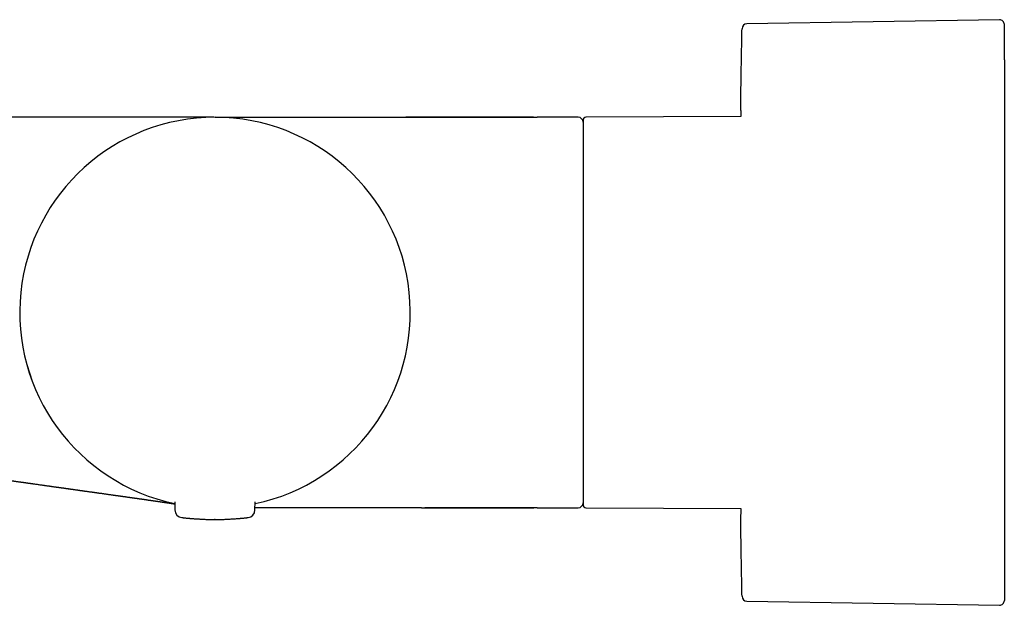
# Model space of a CAD drawing. Header units: millimetres. Extents: x 8 to 865, y 12 to 373.
# Tile 2 of 14: x 111 to 212, y 313 to 373. Entities that reach past the tile are written whole.
import ezdxf

# ---------------------------------------------------------------- set-up
doc = ezdxf.new("R2010")
doc.units = ezdxf.units.MM

msp = doc.modelspace()

# ---------------------------------------------------------------- linework, layer by layer
at = {"color": 7, "linetype": 'Continuous', "lineweight": 30}
for p, q in [((211.25, 372.99), (185.38, 372.56)), ((130.91, 363), (163.91, 363)), ((168.11, 363), (163.91, 363)), ((163.91, 362.99), (163.91, 363)), ((163.91, 363), (163.91, 363)), ((184.76, 363.07), (168.91, 363)), ((110.9, 343), (110.91, 343)), ((110.91, 343), (110.9, 343)), ((126.8, 323.6), (126.81, 322.79)), ((135, 322.79), (135.01, 323.6)), ((152.06, 323), (135.01, 323)), ((163.91, 323), (152.4, 323)), ((163.91, 323), (168.11, 323)), ((168.91, 323), (184.76, 322.93)), ((130.91, 321.8), (130.86, 321.8)), ((133.61, 321.93), (133.62, 321.93)), ((185.38, 313.44), (211.25, 313.01))]:
    msp.add_line(p, q, dxfattribs=at)
at = {"color": 7, "linetype": 'Continuous', "lineweight": 30, "flags": 128}
for points in [[(184.77, 363.68), (184.76, 363.27), (184.76, 363.07)], [(184.76, 322.93), (184.76, 322.73), (184.77, 322.33)]]:
    msp.add_lwpolyline(points, dxfattribs=at)
at = {"color": 7, "linetype": 'Continuous', "lineweight": 30}
for centre, radius, start, end in [((185.39, 372.06), 0.5, 90.956, 178.6682), ((211.26, 372.49), 0.5, 0, 90.9548), ((130.91, 343), 20, 281.8413, 258.1587), ((130.91, 343), 20, 281.8386, 258.1614), ((168.11, 362.5), 0.5, 0, 90), ((168.91, 362.7), 0.3, 90.25, 180), ((127.61, 322.79), 0.8, 180.5, 263.2497), ((134.2, 322.79), 0.8, 276.7503, 359.5), ((168.11, 323.5), 0.5, 270, 0), ((168.91, 323.3), 0.3, 180, 269.75), ((185.39, 313.94), 0.5, 181.3318, 269.044), ((211.26, 313.51), 0.5, 269.0452, 0)]:
    msp.add_arc(centre, radius, start, end, dxfattribs=at)
for points, knots in [([(211.76, 368.88), (211.76, 368.97), (211.76, 369.15), (211.76, 369.41), (211.76, 369.65), (211.76, 369.89), (211.76, 370.11), (211.76, 370.31), (211.76, 370.47), (211.76, 370.61), (211.76, 370.74), (211.76, 370.86), (211.76, 370.99), (211.76, 371.11), (211.76, 371.25), (211.76, 371.39), (211.76, 371.54), (211.76, 371.67), (211.76, 371.8), (211.76, 371.92), (211.76, 372.02), (211.76, 372.11), (211.76, 372.2), (211.76, 372.26), (211.76, 372.3), (211.76, 372.33), (211.76, 372.36), (211.76, 372.38), (211.76, 372.4), (211.76, 372.42), (211.76, 372.44), (211.76, 372.47), (211.76, 372.48), (211.76, 372.49), (211.76, 372.49), (211.76, 372.49)], [0, 0, 0, 0, 0.038335, 0.076615, 0.114856, 0.153071, 0.191274, 0.22948, 0.255218, 0.280969, 0.306735, 0.332522, 0.358333, 0.385262, 0.412624, 0.450885, 0.489104, 0.527296, 0.565474, 0.603653, 0.641165, 0.678703, 0.716283, 0.753917, 0.772079, 0.790226, 0.808358, 0.826479, 0.844589, 0.862689, 0.880781, 0.913934, 0.947074, 0.980211, 1, 1, 1, 1]), ([(211.76, 368.88), (211.76, 368.79), (211.76, 368.61), (211.76, 368.32), (211.76, 368.03), (211.76, 367.73), (211.76, 367.41), (211.76, 367.13), (211.76, 366.87), (211.76, 366.65), (211.76, 366.42), (211.76, 366.18), (211.76, 365.94), (211.76, 365.69), (211.76, 365.4), (211.76, 365.07), (211.76, 364.69), (211.76, 364.3), (211.76, 363.91), (211.76, 363.5), (211.76, 363.06), (211.76, 362.71), (211.76, 362.48), (211.76, 362.36), (211.76, 362.23), (211.76, 362.11), (211.76, 361.98), (211.76, 361.76), (211.76, 361.43), (211.76, 360.99), (211.76, 360.55), (211.76, 360.1), (211.76, 359.64), (211.76, 359.23), (211.76, 358.87), (211.76, 358.55), (211.76, 358.23), (211.76, 357.91), (211.76, 357.58), (211.76, 357.26), (211.76, 356.87), (211.76, 356.42), (211.76, 355.91), (211.76, 355.4), (211.76, 354.88), (211.76, 354.36), (211.76, 353.85), (211.76, 353.34), (211.76, 352.83), (211.76, 352.33), (211.76, 351.82), (211.76, 351.29), (211.76, 350.76), (211.76, 350.21), (211.76, 349.65), (211.76, 349.1), (211.76, 348.54), (211.76, 348.05), (211.76, 347.61), (211.76, 347.23), (211.76, 346.85), (211.76, 346.47), (211.76, 346.09), (211.76, 345.71), (211.76, 345.27), (211.76, 344.77), (211.76, 344.22), (211.76, 343.66), (211.76, 343.1), (211.76, 342.55), (211.76, 342.02), (211.76, 341.51), (211.76, 341.02), (211.76, 340.63), (211.76, 340.34), (211.76, 340.15), (211.76, 339.96), (211.76, 339.76), (211.76, 339.57), (211.76, 339.25), (211.76, 338.79), (211.76, 338.2), (211.76, 337.61), (211.76, 337.02), (211.76, 336.44), (211.76, 335.92), (211.76, 335.47), (211.76, 335.08), (211.76, 334.69), (211.76, 334.3), (211.76, 333.92), (211.76, 333.55), (211.76, 333.14), (211.76, 332.69), (211.76, 332.2), (211.76, 331.7), (211.76, 331.21), (211.76, 330.73), (211.76, 330.26), (211.76, 329.79), (211.76, 329.32), (211.76, 328.85), (211.76, 328.37), (211.76, 327.88), (211.76, 327.4), (211.76, 326.92), (211.76, 326.45), (211.76, 326.04), (211.76, 325.68), (211.76, 325.38), (211.76, 325.07), (211.76, 324.77), (211.76, 324.47), (211.76, 324.17), (211.76, 323.82), (211.76, 323.43), (211.76, 323.01), (211.76, 322.6), (211.76, 322.2), (211.76, 321.79), (211.76, 321.38), (211.76, 321.06), (211.76, 320.86), (211.76, 320.75), (211.76, 320.64), (211.76, 320.54), (211.76, 320.43), (211.76, 320.24), (211.76, 319.97), (211.76, 319.63), (211.76, 319.29), (211.76, 318.97), (211.76, 318.65), (211.76, 318.37), (211.76, 318.14), (211.76, 317.94), (211.76, 317.74), (211.76, 317.55), (211.76, 317.37), (211.76, 317.18), (211.76, 316.97), (211.76, 316.74), (211.76, 316.48), (211.76, 316.24), (211.76, 316.01), (211.76, 315.78), (211.76, 315.57), (211.76, 315.38), (211.76, 315.19), (211.76, 315.02), (211.76, 314.86), (211.76, 314.7), (211.76, 314.54), (211.76, 314.4), (211.76, 314.27), (211.76, 314.14), (211.76, 314.03), (211.76, 313.94), (211.76, 313.87), (211.76, 313.81), (211.76, 313.76), (211.76, 313.71), (211.76, 313.67), (211.76, 313.63), (211.76, 313.6), (211.76, 313.56), (211.76, 313.53), (211.76, 313.51), (211.76, 313.51), (211.76, 313.51), (211.76, 313.51)], [0, 0, 0, 0, 0.007255, 0.014499, 0.021737, 0.02897, 0.036201, 0.043433, 0.048305, 0.053179, 0.058057, 0.062939, 0.067825, 0.072921, 0.078099, 0.085339, 0.092572, 0.0998, 0.107026, 0.114253, 0.122206, 0.130167, 0.132254, 0.134342, 0.13643, 0.138519, 0.14061, 0.142701, 0.149858, 0.157003, 0.16414, 0.171272, 0.1784, 0.185527, 0.190328, 0.195131, 0.199936, 0.204744, 0.209557, 0.214374, 0.219196, 0.226506, 0.233804, 0.241093, 0.248376, 0.255655, 0.262934, 0.269798, 0.276667, 0.283542, 0.290425, 0.29732, 0.304629, 0.311927, 0.319216, 0.326499, 0.333779, 0.341057, 0.34596, 0.350865, 0.355772, 0.360683, 0.365598, 0.370518, 0.375444, 0.3826, 0.389746, 0.396883, 0.404014, 0.411142, 0.41827, 0.424543, 0.43082, 0.437102, 0.439572, 0.442042, 0.444514, 0.446988, 0.449462, 0.451939, 0.459631, 0.467311, 0.474982, 0.482649, 0.490313, 0.497978, 0.503142, 0.50831, 0.513481, 0.518656, 0.523838, 0.528814, 0.533697, 0.540526, 0.547349, 0.554169, 0.560987, 0.567805, 0.574504, 0.581209, 0.58792, 0.59464, 0.601894, 0.609138, 0.616375, 0.623608, 0.630839, 0.638071, 0.642943, 0.647818, 0.652696, 0.657578, 0.662465, 0.667561, 0.672738, 0.679979, 0.687212, 0.69444, 0.701666, 0.708893, 0.716846, 0.724807, 0.726894, 0.728981, 0.73107, 0.733159, 0.73525, 0.737341, 0.744497, 0.751643, 0.75878, 0.765911, 0.77304, 0.780167, 0.784968, 0.789771, 0.794576, 0.799384, 0.804197, 0.809014, 0.813836, 0.821146, 0.828443, 0.835733, 0.843015, 0.850295, 0.857574, 0.864438, 0.871307, 0.878182, 0.885065, 0.89196, 0.899269, 0.906567, 0.913856, 0.921139, 0.928419, 0.935697, 0.9406, 0.945505, 0.950412, 0.955323, 0.960238, 0.965158, 0.970084, 0.97724, 0.984385, 0.991523, 0.998654, 1, 1, 1, 1]), ([(130.8, 363), (130.79, 363), (130.76, 363), (130.71, 363), (130.64, 363), (130.56, 363), (130.47, 363), (130.37, 363), (130.28, 363), (130.2, 363), (130.14, 363), (130.08, 363), (130.01, 363), (129.95, 363), (129.88, 363), (129.79, 363), (129.67, 363), (129.53, 363), (129.37, 363), (129.21, 363), (129.03, 363), (128.84, 363), (128.64, 363), (128.44, 363), (128.25, 363), (128.05, 363), (127.85, 363), (127.65, 363), (127.44, 363), (127.22, 363), (127, 363), (126.75, 363), (126.47, 363), (126.17, 363), (125.85, 363), (125.53, 363), (125.19, 363), (124.85, 363), (124.5, 363), (124.14, 363), (123.78, 363), (123.41, 363), (123.03, 363), (122.65, 363), (122.26, 363), (121.87, 363), (121.47, 363), (121.07, 363), (120.67, 363), (120.26, 363), (119.84, 363), (119.42, 363), (119.01, 363), (118.6, 363), (118.19, 363), (117.77, 363), (117.36, 363), (116.95, 363), (116.55, 363), (116.15, 363), (115.75, 363), (115.34, 363), (114.92, 363), (114.5, 363), (114.05, 363), (113.59, 363), (113.12, 363), (112.65, 363), (112.17, 363), (111.68, 363), (111.18, 363), (110.68, 363), (110.18, 363), (109.67, 363), (109.17, 363), (108.7, 363), (108.26, 363), (107.86, 363), (107.45, 363), (107.05, 363), (106.64, 363), (106.22, 363), (105.86, 363), (105.55, 363), (105.29, 363), (105.03, 363), (104.78, 363), (104.51, 363), (104.3, 363), (104.13, 363), (104.03, 363), (103.91, 363), (103.8, 363), (103.69, 363), (103.57, 363), (103.46, 363), (103.34, 363), (103.21, 363), (103.1, 363), (102.98, 363), (102.85, 363), (102.7, 363), (102.56, 363), (102.41, 363), (102.26, 363), (101.92, 363), (101.63, 363), (101.39, 363)], [0, 0, 0, 0, 0.009724, 0.022173, 0.033959, 0.045798, 0.057694, 0.06965, 0.081671, 0.087588, 0.093508, 0.099432, 0.105359, 0.111291, 0.117229, 0.123171, 0.134082, 0.145015, 0.155973, 0.167746, 0.179554, 0.191402, 0.203293, 0.215229, 0.225681, 0.236128, 0.246573, 0.257018, 0.267464, 0.277915, 0.288372, 0.298837, 0.312009, 0.325202, 0.33842, 0.351669, 0.364914, 0.378128, 0.391316, 0.404484, 0.417633, 0.430771, 0.443665, 0.456556, 0.469446, 0.482342, 0.494963, 0.50754, 0.520077, 0.532578, 0.545048, 0.557489, 0.569198, 0.580889, 0.592566, 0.604233, 0.615892, 0.626717, 0.637508, 0.648268, 0.658999, 0.669705, 0.680388, 0.691052, 0.702763, 0.714458, 0.726142, 0.737817, 0.749488, 0.761573, 0.773622, 0.785639, 0.797629, 0.809597, 0.821546, 0.833482, 0.842854, 0.852223, 0.861591, 0.870961, 0.880334, 0.889951, 0.899434, 0.905482, 0.911414, 0.917188, 0.922881, 0.928868, 0.935148, 0.937593, 0.94008, 0.942609, 0.945179, 0.947792, 0.950446, 0.952782, 0.955813, 0.958632, 0.961241, 0.963639, 0.96687, 0.970157, 0.973453, 0.976749, 0.980045, 0.983507, 1, 1, 1, 1]), ([(163.91, 362.99), (163.76, 362.99), (163.46, 362.99), (163, 362.99), (162.54, 363), (162.07, 363), (161.58, 363), (161.09, 363), (160.57, 363), (160.02, 363), (159.45, 363), (158.87, 363), (158.28, 363), (157.63, 363), (156.91, 363), (156.13, 363), (155.34, 363), (154.53, 363), (153.64, 363), (152.65, 363), (151.56, 363), (150.84, 363), (150.47, 363)], [0, 0, 0, 0, 0.033058, 0.0669, 0.101499, 0.13683, 0.172864, 0.209576, 0.246939, 0.288756, 0.331293, 0.374513, 0.41838, 0.462858, 0.520294, 0.578588, 0.637667, 0.697455, 0.75788, 0.837845, 0.918608, 1, 1, 1, 1]), ([(163.91, 362.99), (163.74, 362.99), (163.42, 362.99), (162.92, 363), (162.4, 363), (161.88, 363), (161.35, 363), (160.81, 363), (160.28, 363), (159.75, 363), (159.21, 363), (158.66, 363), (158.05, 363), (157.38, 363), (156.65, 363), (155.91, 363), (155.17, 363), (154.33, 363), (153.41, 363), (152.57, 363), (152.06, 363), (151.89, 363)], [0, 0, 0, 0, 0.040543, 0.082136, 0.124738, 0.16831, 0.212814, 0.258209, 0.301792, 0.346099, 0.391097, 0.436754, 0.483036, 0.542791, 0.603437, 0.664905, 0.727126, 0.790031, 0.873328, 0.957527, 1, 1, 1, 1]), ([(168.61, 362.7), (168.61, 362.7), (168.61, 362.7), (168.61, 362.69), (168.61, 362.68), (168.61, 362.66), (168.61, 362.63), (168.61, 362.59), (168.61, 362.55), (168.61, 362.5), (168.61, 362.44), (168.61, 362.39), (168.61, 362.32), (168.61, 362.25), (168.61, 362.17), (168.61, 362.08), (168.61, 361.97), (168.61, 361.84), (168.61, 361.7), (168.61, 361.55), (168.61, 361.39), (168.61, 361.23), (168.61, 361.05), (168.61, 360.88), (168.61, 360.69), (168.61, 360.49), (168.61, 360.29), (168.61, 360.07), (168.61, 359.83), (168.61, 359.59), (168.61, 359.34), (168.61, 359.08), (168.61, 358.83), (168.61, 358.59), (168.61, 358.37), (168.61, 358.14), (168.61, 357.91), (168.61, 357.67), (168.61, 357.43), (168.61, 357.17), (168.61, 356.9), (168.61, 356.62), (168.61, 356.34), (168.61, 356.06), (168.61, 355.77), (168.61, 355.5), (168.61, 355.25), (168.61, 355.01), (168.61, 354.78), (168.61, 354.54), (168.61, 354.3), (168.61, 354.06), (168.61, 353.79), (168.61, 353.5), (168.61, 353.19), (168.61, 352.88), (168.61, 352.56), (168.61, 352.24), (168.61, 351.92), (168.61, 351.63), (168.61, 351.38), (168.61, 351.16), (168.61, 350.94), (168.61, 350.72), (168.61, 350.49), (168.61, 350.27), (168.61, 350.04), (168.61, 349.8), (168.61, 349.54), (168.61, 349.26), (168.61, 348.98), (168.61, 348.69), (168.61, 348.41), (168.61, 348.13), (168.61, 347.84), (168.61, 347.49), (168.61, 347.08), (168.61, 346.71), (168.61, 346.46), (168.61, 346.33), (168.61, 346.2), (168.61, 346.08), (168.61, 345.95), (168.61, 345.73), (168.61, 345.42), (168.61, 345.02), (168.61, 344.62), (168.61, 344.22), (168.61, 343.83), (168.61, 343.47), (168.61, 343.14), (168.61, 342.85), (168.61, 342.55), (168.61, 342.25), (168.61, 341.96), (168.61, 341.64), (168.61, 341.27), (168.61, 340.86), (168.61, 340.46), (168.61, 340.06), (168.61, 339.69), (168.61, 339.42), (168.61, 339.25), (168.61, 339.17), (168.61, 339.09), (168.61, 339.01), (168.61, 338.93), (168.61, 338.85), (168.61, 338.65), (168.61, 338.32), (168.61, 337.87), (168.61, 337.42), (168.61, 337.06), (168.61, 336.78), (168.61, 336.58), (168.61, 336.38), (168.61, 336.19), (168.61, 336), (168.61, 335.81), (168.61, 335.55), (168.61, 335.21), (168.61, 334.79), (168.61, 334.37), (168.61, 333.96), (168.61, 333.69), (168.61, 333.55)], [0, 0, 0, 0, 0.00485, 0.014067, 0.023279, 0.032488, 0.041698, 0.050913, 0.060135, 0.069514, 0.078152, 0.086787, 0.095422, 0.104058, 0.1127, 0.12135, 0.132519, 0.14368, 0.154839, 0.166002, 0.177174, 0.188406, 0.199013, 0.209617, 0.220221, 0.230831, 0.241452, 0.252709, 0.263957, 0.275203, 0.286452, 0.297712, 0.308918, 0.31769, 0.326459, 0.335227, 0.343997, 0.352772, 0.361556, 0.370984, 0.380406, 0.389826, 0.399246, 0.408671, 0.418103, 0.427377, 0.434616, 0.441853, 0.449089, 0.456325, 0.463564, 0.470807, 0.478056, 0.487006, 0.495952, 0.504895, 0.513839, 0.522787, 0.531742, 0.540461, 0.546397, 0.552332, 0.558266, 0.5642, 0.570136, 0.576073, 0.582014, 0.587958, 0.595212, 0.602463, 0.609712, 0.616961, 0.624213, 0.631467, 0.638726, 0.645703, 0.657892, 0.67008, 0.673273, 0.676467, 0.679661, 0.682856, 0.686052, 0.689249, 0.699091, 0.708929, 0.718767, 0.72861, 0.738348, 0.747677, 0.755005, 0.762334, 0.769665, 0.777, 0.784066, 0.790808, 0.80091, 0.811005, 0.821096, 0.831187, 0.840071, 0.848962, 0.850959, 0.852957, 0.854955, 0.856954, 0.858953, 0.860954, 0.862954, 0.87437, 0.885774, 0.897172, 0.90857, 0.913689, 0.91881, 0.923934, 0.929061, 0.934191, 0.9389, 0.943429, 0.954744, 0.966052, 0.977359, 0.988674, 1, 1, 1, 1]), ([(168.61, 333.55), (168.61, 333.43), (168.61, 333.19), (168.61, 332.84), (168.61, 332.49), (168.61, 332.21), (168.61, 331.99), (168.61, 331.84), (168.61, 331.69), (168.61, 331.54), (168.61, 331.38), (168.61, 331.22), (168.61, 330.98), (168.61, 330.67), (168.61, 330.3), (168.61, 329.97), (168.61, 329.69), (168.61, 329.51), (168.61, 329.4), (168.61, 329.35), (168.61, 329.3), (168.61, 329.25), (168.61, 329.19), (168.61, 329.14), (168.61, 329.01), (168.61, 328.8), (168.61, 328.51), (168.61, 328.23), (168.61, 327.95), (168.61, 327.72), (168.61, 327.52), (168.61, 327.35), (168.61, 327.18), (168.61, 327.02), (168.61, 326.85), (168.61, 326.67), (168.61, 326.49), (168.61, 326.29), (168.61, 326.1), (168.61, 325.92), (168.61, 325.77), (168.61, 325.65), (168.61, 325.56), (168.61, 325.47), (168.61, 325.39), (168.61, 325.31), (168.61, 325.23), (168.61, 325.15), (168.61, 325.05), (168.61, 324.94), (168.61, 324.81), (168.61, 324.69), (168.61, 324.57), (168.61, 324.46), (168.61, 324.35), (168.61, 324.26), (168.61, 324.18), (168.61, 324.11), (168.61, 324.05), (168.61, 323.98), (168.61, 323.93), (168.61, 323.87), (168.61, 323.81), (168.61, 323.75), (168.61, 323.69), (168.61, 323.62), (168.61, 323.56), (168.61, 323.51), (168.61, 323.46), (168.61, 323.42), (168.61, 323.38), (168.61, 323.36), (168.61, 323.34), (168.61, 323.32), (168.61, 323.31), (168.61, 323.3), (168.61, 323.3), (168.61, 323.3), (168.61, 323.3)], [0, 0, 0, 0, 0.019508, 0.038999, 0.058482, 0.077964, 0.086714, 0.095465, 0.104221, 0.11298, 0.121743, 0.131321, 0.141233, 0.16434, 0.187432, 0.210523, 0.22577, 0.241026, 0.244453, 0.24788, 0.251309, 0.254738, 0.258168, 0.261599, 0.26503, 0.284947, 0.304839, 0.324715, 0.344583, 0.364453, 0.377469, 0.390492, 0.403525, 0.41657, 0.430144, 0.444319, 0.461325, 0.478333, 0.495349, 0.51251, 0.530453, 0.539262, 0.548071, 0.55688, 0.56569, 0.574501, 0.583316, 0.592133, 0.600955, 0.616268, 0.631575, 0.64688, 0.662186, 0.677499, 0.692822, 0.708679, 0.719698, 0.730714, 0.741729, 0.752744, 0.763762, 0.774783, 0.785809, 0.796842, 0.813546, 0.830241, 0.846933, 0.863627, 0.880328, 0.897042, 0.914206, 0.927801, 0.941391, 0.95498, 0.96857, 0.982165, 0.995767, 1, 1, 1, 1]), ([(101.22, 327.01), (101.28, 327), (101.4, 326.98), (101.59, 326.95), (101.76, 326.93), (101.93, 326.91), (102.09, 326.89), (102.23, 326.87), (102.36, 326.85), (102.48, 326.83), (102.6, 326.82), (102.73, 326.8), (102.86, 326.78), (103, 326.76), (103.14, 326.74), (103.27, 326.73), (103.38, 326.71), (103.48, 326.7), (103.57, 326.68), (103.64, 326.67), (103.71, 326.66), (103.76, 326.66), (103.81, 326.65), (103.85, 326.64), (103.89, 326.64), (103.92, 326.63), (103.95, 326.63), (103.98, 326.63), (104.01, 326.62), (104.04, 326.62), (104.08, 326.61), (104.13, 326.6), (104.2, 326.6), (104.28, 326.58), (104.36, 326.57), (104.45, 326.56), (104.52, 326.55), (104.59, 326.54), (104.66, 326.53), (104.73, 326.52), (104.8, 326.51), (104.87, 326.5), (104.93, 326.49), (104.99, 326.48), (105.03, 326.48), (105.07, 326.47), (105.11, 326.47), (105.16, 326.46), (105.21, 326.45), (105.28, 326.44), (105.35, 326.43), (105.42, 326.42), (105.5, 326.41), (105.66, 326.39), (105.92, 326.35), (106.17, 326.32), (106.32, 326.3), (106.38, 326.29), (106.44, 326.28), (106.48, 326.27), (106.51, 326.27), (106.53, 326.27), (106.55, 326.26), (106.59, 326.26), (106.62, 326.25), (106.67, 326.25), (106.72, 326.24), (106.77, 326.23), (106.84, 326.22), (106.91, 326.21), (106.98, 326.2), (107.1, 326.19), (107.25, 326.17), (107.4, 326.14), (107.51, 326.13), (107.57, 326.12), (107.63, 326.11), (107.68, 326.11), (107.73, 326.1), (107.76, 326.09), (107.8, 326.09), (107.83, 326.08), (107.86, 326.08), (107.9, 326.07), (107.95, 326.07), (108, 326.06), (108.07, 326.05), (108.13, 326.04), (108.23, 326.03), (108.36, 326.01), (108.52, 325.99), (108.67, 325.97), (108.82, 325.95), (108.95, 325.93), (109.08, 325.91), (109.2, 325.89), (109.32, 325.87), (109.43, 325.86), (109.55, 325.84), (109.66, 325.83), (109.78, 325.81), (109.87, 325.8), (109.95, 325.79), (110.02, 325.78), (110.09, 325.77), (110.15, 325.76), (110.22, 325.75), (110.3, 325.74), (110.39, 325.72), (110.48, 325.71), (110.59, 325.7), (110.68, 325.68), (110.77, 325.67), (110.85, 325.66), (110.93, 325.65), (111, 325.64), (111.06, 325.63), (111.11, 325.62), (111.16, 325.62), (111.22, 325.61), (111.28, 325.6), (111.34, 325.59), (111.41, 325.58), (111.49, 325.57), (111.56, 325.56), (111.63, 325.55), (111.7, 325.54), (111.78, 325.53), (111.86, 325.52), (111.94, 325.51), (112.02, 325.5), (112.09, 325.49), (112.16, 325.48), (112.23, 325.47), (112.29, 325.46), (112.36, 325.45), (112.46, 325.43), (112.61, 325.41), (112.79, 325.39), (112.97, 325.36), (113.16, 325.34), (113.32, 325.31), (113.46, 325.29), (113.57, 325.28), (113.68, 325.26), (113.77, 325.25), (113.85, 325.24), (113.92, 325.23), (113.98, 325.22), (114.04, 325.21), (114.1, 325.2), (114.16, 325.19), (114.23, 325.18), (114.31, 325.17), (114.38, 325.16), (114.46, 325.15), (114.53, 325.14), (114.6, 325.13), (114.68, 325.12), (114.76, 325.11), (114.83, 325.1), (114.9, 325.09), (114.97, 325.08), (115.04, 325.07), (115.09, 325.06), (115.13, 325.06), (115.17, 325.05), (115.22, 325.05), (115.27, 325.04), (115.34, 325.03), (115.42, 325.02), (115.51, 325.01), (115.59, 324.99), (115.67, 324.98), (115.75, 324.97), (115.82, 324.96), (115.9, 324.95), (115.97, 324.94), (116.03, 324.93), (116.09, 324.92), (116.13, 324.92), (116.16, 324.91), (116.19, 324.91), (116.21, 324.91), (116.24, 324.9), (116.26, 324.9), (116.29, 324.9), (116.32, 324.89), (116.36, 324.89), (116.41, 324.88), (116.45, 324.87), (116.51, 324.87), (116.58, 324.85), (116.67, 324.84), (116.77, 324.83), (116.86, 324.82), (116.94, 324.8), (117.02, 324.79), (117.09, 324.78), (117.14, 324.78), (117.19, 324.77), (117.24, 324.76), (117.28, 324.76), (117.31, 324.75), (117.35, 324.75), (117.39, 324.74), (117.43, 324.74), (117.47, 324.73), (117.53, 324.72), (117.58, 324.71), (117.64, 324.71), (117.7, 324.7), (117.8, 324.68), (117.92, 324.67), (118.04, 324.65), (118.13, 324.64), (118.2, 324.63), (118.27, 324.62), (118.33, 324.61), (118.38, 324.6), (118.44, 324.59), (118.48, 324.59), (118.54, 324.58), (118.6, 324.57), (118.68, 324.56), (118.76, 324.55), (118.85, 324.54), (118.94, 324.52), (119.04, 324.51), (119.15, 324.49), (119.28, 324.48), (119.41, 324.46), (119.54, 324.44), (119.67, 324.42), (119.81, 324.4), (119.94, 324.38), (120.06, 324.37), (120.17, 324.35), (120.26, 324.34), (120.34, 324.33), (120.43, 324.31), (120.53, 324.3), (120.62, 324.29), (120.72, 324.27), (120.8, 324.26), (120.86, 324.25), (120.91, 324.25), (120.96, 324.24), (121, 324.23), (121.04, 324.23), (121.08, 324.22), (121.13, 324.22), (121.18, 324.21), (121.23, 324.2), (121.29, 324.19), (121.34, 324.19), (121.39, 324.18), (121.44, 324.17), (121.49, 324.17), (121.55, 324.16), (121.62, 324.15), (121.7, 324.14), (121.78, 324.12), (121.85, 324.11), (121.93, 324.1), (122, 324.09), (122.05, 324.09), (122.1, 324.08), (122.14, 324.07), (122.18, 324.07), (122.22, 324.06), (122.26, 324.06), (122.3, 324.05), (122.35, 324.04), (122.39, 324.04), (122.43, 324.03), (122.47, 324.03), (122.51, 324.02), (122.55, 324.01), (122.6, 324.01), (122.65, 324), (122.7, 323.99), (122.74, 323.99), (122.79, 323.98), (122.84, 323.97), (122.9, 323.97), (122.95, 323.96), (122.99, 323.95), (123.04, 323.95), (123.08, 323.94), (123.12, 323.93), (123.17, 323.93), (123.22, 323.92), (123.27, 323.91), (123.33, 323.9), (123.38, 323.9), (123.44, 323.89), (123.49, 323.88), (123.54, 323.87), (123.59, 323.87), (123.64, 323.86), (123.69, 323.85), (123.75, 323.84), (123.81, 323.83), (123.88, 323.83), (123.94, 323.82), (124, 323.81), (124.05, 323.8), (124.09, 323.79), (124.13, 323.79), (124.17, 323.78), (124.21, 323.78), (124.25, 323.77), (124.3, 323.76), (124.36, 323.76), (124.42, 323.75), (124.48, 323.74), (124.54, 323.73), (124.59, 323.72), (124.65, 323.71), (124.7, 323.71), (124.76, 323.7), (124.82, 323.69), (124.88, 323.68), (124.93, 323.67), (124.97, 323.67), (125.01, 323.66), (125.04, 323.66), (125.07, 323.65), (125.09, 323.65), (125.12, 323.65), (125.15, 323.64), (125.18, 323.64), (125.22, 323.63), (125.26, 323.63), (125.3, 323.62), (125.33, 323.61), (125.37, 323.61), (125.4, 323.6), (125.44, 323.6), (125.49, 323.59), (125.54, 323.58), (125.58, 323.58), (125.63, 323.57), (125.67, 323.57), (125.72, 323.56), (125.76, 323.55), (125.78, 323.55), (125.8, 323.55), (125.82, 323.54), (125.84, 323.54), (125.86, 323.54), (125.89, 323.53), (125.92, 323.53), (125.94, 323.53), (125.97, 323.52), (126, 323.52), (126.02, 323.51), (126.04, 323.51), (126.06, 323.51), (126.08, 323.51), (126.1, 323.5), (126.13, 323.5), (126.16, 323.49), (126.19, 323.49), (126.21, 323.49), (126.24, 323.48), (126.26, 323.48), (126.29, 323.47), (126.31, 323.47), (126.33, 323.47), (126.35, 323.47), (126.36, 323.46), (126.37, 323.46), (126.39, 323.46), (126.4, 323.46), (126.42, 323.45), (126.44, 323.45), (126.46, 323.45), (126.48, 323.45), (126.5, 323.44), (126.52, 323.44), (126.54, 323.44), (126.56, 323.43), (126.58, 323.43), (126.6, 323.43), (126.62, 323.43), (126.64, 323.42), (126.66, 323.42), (126.67, 323.42), (126.69, 323.41), (126.71, 323.41), (126.73, 323.41), (126.74, 323.41), (126.76, 323.4), (126.78, 323.4), (126.8, 323.4), (126.8, 323.4), (126.8, 323.4)], [0, 0, 0, 0, 0.005362, 0.01065, 0.01572, 0.020523, 0.025019, 0.028957, 0.032644, 0.036151, 0.039531, 0.042824, 0.046923, 0.050936, 0.054857, 0.05863, 0.062171, 0.064748, 0.067117, 0.06926, 0.071164, 0.072819, 0.074194, 0.07532, 0.076231, 0.077113, 0.077988, 0.078841, 0.079688, 0.080528, 0.081457, 0.083086, 0.085066, 0.087391, 0.089955, 0.092599, 0.094536, 0.096513, 0.09853, 0.100587, 0.102685, 0.104715, 0.106494, 0.108161, 0.109527, 0.110594, 0.111623, 0.11289, 0.114492, 0.11636, 0.118481, 0.120662, 0.122835, 0.125, 0.13513, 0.145083, 0.147011, 0.148874, 0.150427, 0.15164, 0.152459, 0.153054, 0.153778, 0.154679, 0.155759, 0.157016, 0.15845, 0.160233, 0.162225, 0.16431, 0.166441, 0.168616, 0.17425, 0.180165, 0.182081, 0.183986, 0.185706, 0.187219, 0.188527, 0.18969, 0.190622, 0.191443, 0.192418, 0.193559, 0.194865, 0.196615, 0.198588, 0.200621, 0.202651, 0.207469, 0.212267, 0.216989, 0.221303, 0.225325, 0.229105, 0.232838, 0.23657, 0.239724, 0.243144, 0.246804, 0.250326, 0.253585, 0.255754, 0.257815, 0.259781, 0.261661, 0.263725, 0.266104, 0.268798, 0.272063, 0.275216, 0.278173, 0.280936, 0.283505, 0.285981, 0.288134, 0.289962, 0.291496, 0.293091, 0.294855, 0.296673, 0.29864, 0.300757, 0.303105, 0.305743, 0.307804, 0.310013, 0.31237, 0.314875, 0.317506, 0.320015, 0.322331, 0.324656, 0.326764, 0.328817, 0.330854, 0.332875, 0.338849, 0.344723, 0.350578, 0.356573, 0.362754, 0.366279, 0.369897, 0.373606, 0.377265, 0.379452, 0.381552, 0.383566, 0.385492, 0.387464, 0.389514, 0.391816, 0.394368, 0.397004, 0.39951, 0.401887, 0.404135, 0.407014, 0.409648, 0.412043, 0.414249, 0.41692, 0.419283, 0.421339, 0.422296, 0.423528, 0.425047, 0.426853, 0.428947, 0.432126, 0.435217, 0.438154, 0.440935, 0.44356, 0.44603, 0.448742, 0.451239, 0.453538, 0.455649, 0.45677, 0.457829, 0.458826, 0.459762, 0.460635, 0.46146, 0.462454, 0.463587, 0.464931, 0.466486, 0.468252, 0.47023, 0.472279, 0.476069, 0.479592, 0.482848, 0.485838, 0.488561, 0.49102, 0.493282, 0.494947, 0.496513, 0.49798, 0.499347, 0.500616, 0.501851, 0.503293, 0.505066, 0.507091, 0.509239, 0.511436, 0.513682, 0.515978, 0.521542, 0.527221, 0.529791, 0.532382, 0.534894, 0.537219, 0.539358, 0.54131, 0.543076, 0.544809, 0.547408, 0.550342, 0.55361, 0.557127, 0.5606, 0.564005, 0.569219, 0.57427, 0.579188, 0.584621, 0.589952, 0.59526, 0.600645, 0.605918, 0.610517, 0.613856, 0.617504, 0.621311, 0.625231, 0.629251, 0.633353, 0.637389, 0.639583, 0.64171, 0.643743, 0.645646, 0.64742, 0.649155, 0.651091, 0.653238, 0.655715, 0.658325, 0.66075, 0.662965, 0.664972, 0.666863, 0.669984, 0.67339, 0.676898, 0.680443, 0.684014, 0.687556, 0.691061, 0.693297, 0.695371, 0.697275, 0.69903, 0.700957, 0.703167, 0.705101, 0.707209, 0.709352, 0.711353, 0.713212, 0.714929, 0.717299, 0.719609, 0.721941, 0.724264, 0.726566, 0.729026, 0.731761, 0.734246, 0.736846, 0.739274, 0.741502, 0.74353, 0.745449, 0.747915, 0.750624, 0.753481, 0.756249, 0.759413, 0.762383, 0.765074, 0.767586, 0.770234, 0.77304, 0.776027, 0.779227, 0.78264, 0.786161, 0.789719, 0.79322, 0.79575, 0.798076, 0.800288, 0.802539, 0.804832, 0.807167, 0.810477, 0.813908, 0.817508, 0.821214, 0.824747, 0.828066, 0.831122, 0.834328, 0.837997, 0.842051, 0.845952, 0.849626, 0.851975, 0.854127, 0.856181, 0.858211, 0.859789, 0.861387, 0.86328, 0.865527, 0.868185, 0.871011, 0.87365, 0.876114, 0.878506, 0.880844, 0.883128, 0.887031, 0.890617, 0.893896, 0.897139, 0.900396, 0.903916, 0.907273, 0.908541, 0.90979, 0.911192, 0.912812, 0.914684, 0.91678, 0.919028, 0.921244, 0.923421, 0.925462, 0.927265, 0.928823, 0.930136, 0.931942, 0.934021, 0.936371, 0.938891, 0.941342, 0.943568, 0.945724, 0.947836, 0.949915, 0.951962, 0.953869, 0.955548, 0.95657, 0.957603, 0.95885, 0.960315, 0.961998, 0.963881, 0.965708, 0.967397, 0.969433, 0.971222, 0.972974, 0.974881, 0.976943, 0.979145, 0.981149, 0.983017, 0.984749, 0.986369, 0.9881, 0.989819, 0.991676, 0.993671, 0.995804, 0.997964, 0.999897, 1, 1, 1, 1]), ([(115.8, 324.97), (115.8, 324.96), (115.84, 324.96), (115.9, 324.95), (115.98, 324.94), (116.05, 324.93), (116.11, 324.92), (116.15, 324.92), (116.18, 324.91), (116.21, 324.91), (116.23, 324.9), (116.26, 324.9), (116.28, 324.9), (116.32, 324.89), (116.37, 324.89), (116.4, 324.88), (116.42, 324.88)], [0, 0, 0, 0, 0.031703, 0.172525, 0.299978, 0.416048, 0.521152, 0.569862, 0.6158, 0.658966, 0.699361, 0.737398, 0.783051, 0.840574, 0.917559, 1, 1, 1, 1]), ([(152.06, 323), (152.36, 323), (152.98, 323), (153.89, 323), (154.79, 323), (155.62, 323), (156.38, 323), (157.07, 323), (157.74, 323), (158.37, 323), (158.97, 323), (159.51, 323), (160.05, 323), (160.59, 323), (161.11, 323), (161.61, 323), (162.1, 323), (162.56, 323), (163.02, 323), (163.47, 323.01), (163.76, 323.01), (163.91, 323.01)], [0, 0, 0, 0, 0.077824, 0.154949, 0.231258, 0.306634, 0.365127, 0.422915, 0.479942, 0.536149, 0.583157, 0.6295, 0.675143, 0.720053, 0.764195, 0.807534, 0.847631, 0.886954, 0.925476, 0.963168, 1, 1, 1, 1]), ([(127.51, 322), (127.52, 322), (127.52, 322), (127.53, 322), (127.55, 322), (127.58, 321.99), (127.61, 321.99), (127.66, 321.98), (127.71, 321.98), (127.77, 321.97), (127.85, 321.96), (127.94, 321.95), (128.03, 321.94), (128.12, 321.93), (128.18, 321.93), (128.2, 321.93)], [0, 0, 0, 0, 0.076117, 0.151706, 0.226961, 0.30208, 0.377258, 0.452694, 0.528582, 0.605114, 0.69278, 0.779892, 0.866735, 0.953596, 1, 1, 1, 1]), ([(128.2, 321.93), (128.2, 321.93), (128.21, 321.93), (128.22, 321.93), (128.24, 321.92), (128.28, 321.92), (128.31, 321.92), (128.35, 321.91), (128.39, 321.91), (128.43, 321.91), (128.47, 321.9), (128.51, 321.9), (128.54, 321.9), (128.57, 321.89), (128.6, 321.89), (128.61, 321.89), (128.62, 321.89)], [0, 0, 0, 0, 0.0381171, 0.0848486, 0.1529186, 0.2344758, 0.3235438, 0.4126357, 0.5017343, 0.6007405, 0.6997551, 0.7976604, 0.8623827, 0.9174725, 0.9631865, 1, 1, 1, 1]), ([(128.49, 321.9), (128.5, 321.9), (128.51, 321.9), (128.54, 321.9), (128.58, 321.89), (128.6, 321.89), (128.62, 321.89)], [0, 0, 0, 0, 0.2166115, 0.4537451, 0.714217, 1, 1, 1, 1]), ([(128.62, 321.89), (128.63, 321.89), (128.68, 321.89), (128.79, 321.88), (128.94, 321.87), (129.1, 321.86), (129.27, 321.85), (129.44, 321.84), (129.61, 321.83), (129.79, 321.82), (129.97, 321.81), (130.15, 321.81), (130.34, 321.81), (130.53, 321.8), (130.72, 321.8), (130.91, 321.8), (131.1, 321.8), (131.29, 321.8), (131.48, 321.81), (131.66, 321.81), (131.85, 321.81), (132.03, 321.82), (132.21, 321.83), (132.38, 321.84), (132.55, 321.85), (132.71, 321.86), (132.87, 321.87), (133.02, 321.88), (133.13, 321.89), (133.19, 321.89), (133.2, 321.89)], [0, 0, 0, 0, 0.008534, 0.046135, 0.083609, 0.121075, 0.15865, 0.196451, 0.234593, 0.272678, 0.310493, 0.348152, 0.385768, 0.423457, 0.461332, 0.499506, 0.537699, 0.575591, 0.613294, 0.650923, 0.688592, 0.726416, 0.764508, 0.802647, 0.840444, 0.878013, 0.915472, 0.952937, 0.990526, 1, 1, 1, 1]), ([(133.2, 321.89), (133.21, 321.89), (133.24, 321.89), (133.27, 321.9), (133.3, 321.9), (133.31, 321.9), (133.32, 321.9)], [0, 0, 0, 0, 0.285779, 0.54625, 0.783385, 1, 1, 1, 1]), ([(133.31, 321.9), (133.36, 321.9), (133.42, 321.91), (133.48, 321.91), (133.5, 321.92)], [0, 0, 0, 0, 0.671092, 1, 1, 1, 1]), ([(133.49, 321.92), (133.5, 321.92), (133.53, 321.92), (133.56, 321.92), (133.59, 321.93), (133.61, 321.93), (133.62, 321.93)], [0, 0, 0, 0, 0.23572, 0.479845, 0.734116, 1, 1, 1, 1]), ([(133.61, 321.93), (133.63, 321.93), (133.69, 321.93), (133.78, 321.94), (133.88, 321.95), (133.96, 321.96), (134.04, 321.97), (134.1, 321.98), (134.15, 321.98), (134.2, 321.99), (134.23, 321.99), (134.26, 322), (134.28, 322), (134.3, 322), (134.3, 322), (134.3, 322)], [0, 0, 0, 0, 0.049023, 0.135597, 0.22215, 0.308966, 0.396329, 0.472682, 0.548391, 0.623649, 0.698649, 0.773588, 0.848663, 0.924069, 1, 1, 1, 1])]:
    msp.add_open_spline(points, degree=3, knots=knots, dxfattribs=at)
for points in [[(184.77, 363.68), (184.77, 364.38), (184.78, 365.78), (184.81, 367.87), (184.85, 369.97), (184.88, 371.37), (184.89, 372.07)], [(184.89, 313.93), (184.88, 314.63), (184.85, 316.03), (184.81, 318.13), (184.78, 320.22), (184.77, 321.62), (184.77, 322.32)]]:
    msp.add_open_spline(points, degree=3, dxfattribs=at)

doc.saveas('drawing.dxf')
